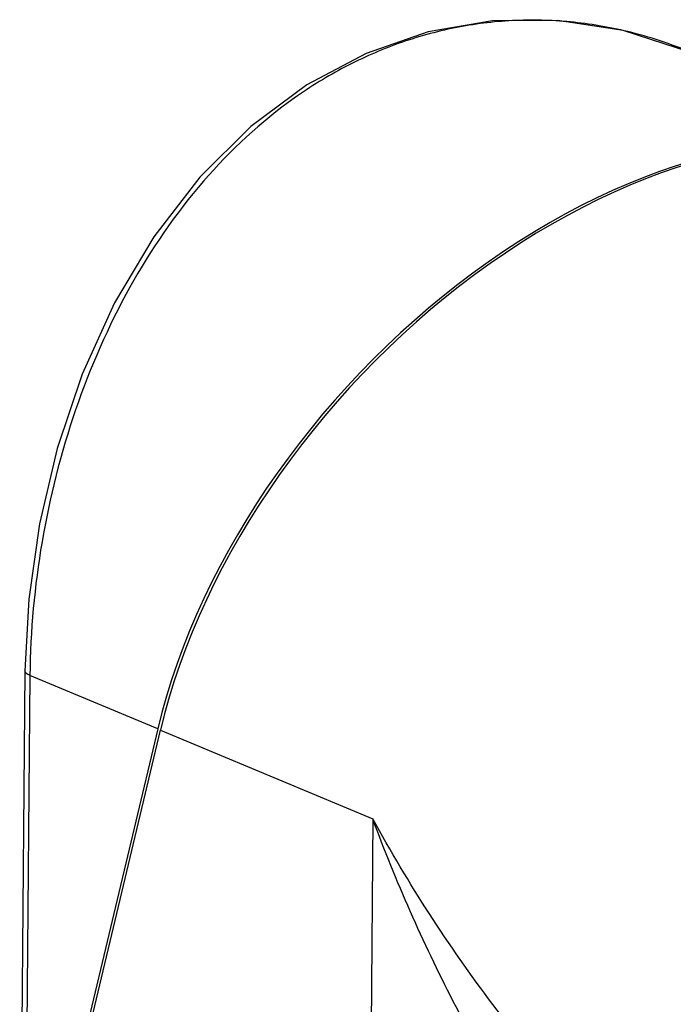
# Model space of a CAD drawing. Header units: millimetres. Extents: x 12 to 2508, y 25 to 1770.
# Tile 51 of 53: x 2252 to 2295, y 1494 to 1559. Entities that reach past the tile are written whole.
import ezdxf

# ---------------------------------------------------------------- set-up
doc = ezdxf.new("R2010")
doc.units = ezdxf.units.MM
for name, color, linetype in [('COVER_S_PBL101', 7, 'Continuous'), ('HOLDER_S_PBL100', 7, 'Continuous'), ('MODULE_S_ABL99', 7, 'Continuous'), ('new_view_8_VBL72', 7, 'Continuous')]:
    doc.layers.add(name, color=color, linetype=linetype)

# ---------------------------------------------------------------- blocks, each defined once
blk = doc.blocks.new('HOLDER_S_PBL100', base_point=(1181.615, 1955.996))
at = {"layer": 'HOLDER_S_PBL100', "color": 7}
blk.add_line((1146.403, 1938.715), (1153.296, 1967.726), dxfattribs=at)
at = {"layer": 'HOLDER_S_PBL100', "color": 2}
for p, q in [((1153.296, 1967.726), (1167.236, 1961.894)), ((1167.236, 1961.894), (1166.889, 1921.349))]:
    blk.add_line(p, q, dxfattribs=at)
at = {"layer": 'HOLDER_S_PBL100', "color": 7}
blk.add_ellipse((1184.655, 1973.01), major_axis=(26.28, 28.54), ratio=0.659351, start_param=0.234751, end_param=2.275384, dxfattribs=at)
at = {"layer": 'HOLDER_S_PBL100', "color": 2}
for points, knots in [([(1197.895, 1919.087), (1196.054, 1920.364), (1192.526, 1923.165), (1186.092, 1929.453), (1179.121, 1938.265), (1172.319, 1949.726), (1168.754, 1957.804), (1167.236, 1961.894)], [0, 0, 0, 0, 0.125929, 0.252546, 0.505083, 0.754752, 1, 1, 1, 1]), ([(1185.091, 1938.317), (1181.482, 1941.853), (1174.957, 1949.333), (1169.556, 1957.656), (1167.236, 1961.894)], [0, 0, 0, 0, 0.511183, 1, 1, 1, 1])]:
    blk.add_open_spline(points, degree=3, knots=knots, dxfattribs=at)
blk = doc.blocks.new('COVER_S_PBL101', base_point=(1174.868, 1970.358))
at = {"layer": 'COVER_S_PBL101', "color": 7}
for p, q in [((1144.41, 1971.606), (1144.063, 1931.157)), ((1153.123, 1967.799), (1146.41, 1939.582))]:
    blk.add_line(p, q, dxfattribs=at)
at = {"layer": 'COVER_S_PBL101', "color": 2}
for p, q in [((1144.737, 1971.307), (1144.391, 1930.858)), ((1153.123, 1967.799), (1144.737, 1971.307))]:
    blk.add_line(p, q, dxfattribs=at)
at = {"layer": 'COVER_S_PBL101', "color": 7}
blk.add_lwpolyline([(1188.177, 2012.187), (1183.656, 2013.653), (1179.362, 2014.307), (1175.082, 2014.268), (1170.878, 2013.544), (1166.801, 2012.142), (1162.905, 2010.073), (1159.241, 2007.349), (1155.875, 2004.005), (1152.872, 2000.109), (1150.291, 1995.761), (1148.171, 1991.086), (1146.529, 1986.214), (1145.363, 1981.26), (1144.659, 1976.31), (1144.41, 1971.606)], dxfattribs=at)
at = {"layer": 'COVER_S_PBL101', "color": 2}
blk.add_arc((1177.347, 1986.326), 28.037, 67.28042, 76.33194, dxfattribs=at)
at = {"layer": 'COVER_S_PBL101', "color": 7}
blk.add_ellipse((1184.482, 1973.083), major_axis=(26.289, 28.535), ratio=0.659161, start_param=6.515572, end_param=8.558677, dxfattribs=at)
at = {"layer": 'COVER_S_PBL101', "color": 2}
for points, knots in [([(1183.972, 2013.569), (1182.734, 2013.868), (1180.218, 2014.294), (1176.399, 2014.381), (1172.611, 2013.908), (1168.914, 2012.882), (1165.365, 2011.322), (1160.852, 2008.543), (1155.8, 2003.847), (1151.004, 1996.824), (1147.489, 1988.776), (1145.311, 1980.164), (1144.763, 1974.242), (1144.737, 1971.307)], [0, 0, 0, 0, 0.057825, 0.115316, 0.172752, 0.230465, 0.288806, 0.348104, 0.470332, 0.598412, 0.731489, 0.8668, 1, 1, 1, 1]), ([(1144.737, 1971.307), (1144.689, 1971.327), (1144.603, 1971.369), (1144.477, 1971.453), (1144.41, 1971.547), (1144.41, 1971.606)], [0, 0, 0, 0, 0.341999, 0.617824, 1, 1, 1, 1])]:
    blk.add_open_spline(points, degree=3, knots=knots, dxfattribs=at)
blk = doc.blocks.new('MODULE_S_ABL99', base_point=(1174.868, 1970.358))
at = {"layer": 'COVER_S_PBL101'}
blk.add_blockref('COVER_S_PBL101', (1174.868, 1970.358), dxfattribs=at)
at = {"layer": 'HOLDER_S_PBL100'}
blk.add_blockref('HOLDER_S_PBL100', (1181.615, 1955.996), dxfattribs=at)
blk = doc.blocks.new('NEW_VIEW_8_VBL72', base_point=(1166.459, 1591.992))
at = {"layer": 'MODULE_S_ABL99'}
blk.add_blockref('MODULE_S_ABL99', (1174.868, 1970.358), dxfattribs=at)

msp = doc.modelspace()

# ---------------------------------------------------------------- block references
at = {"layer": 'new_view_8_VBL72'}
msp.add_blockref('NEW_VIEW_8_VBL72', (2274.085, 1136.543), dxfattribs=at)

doc.saveas('drawing.dxf')
